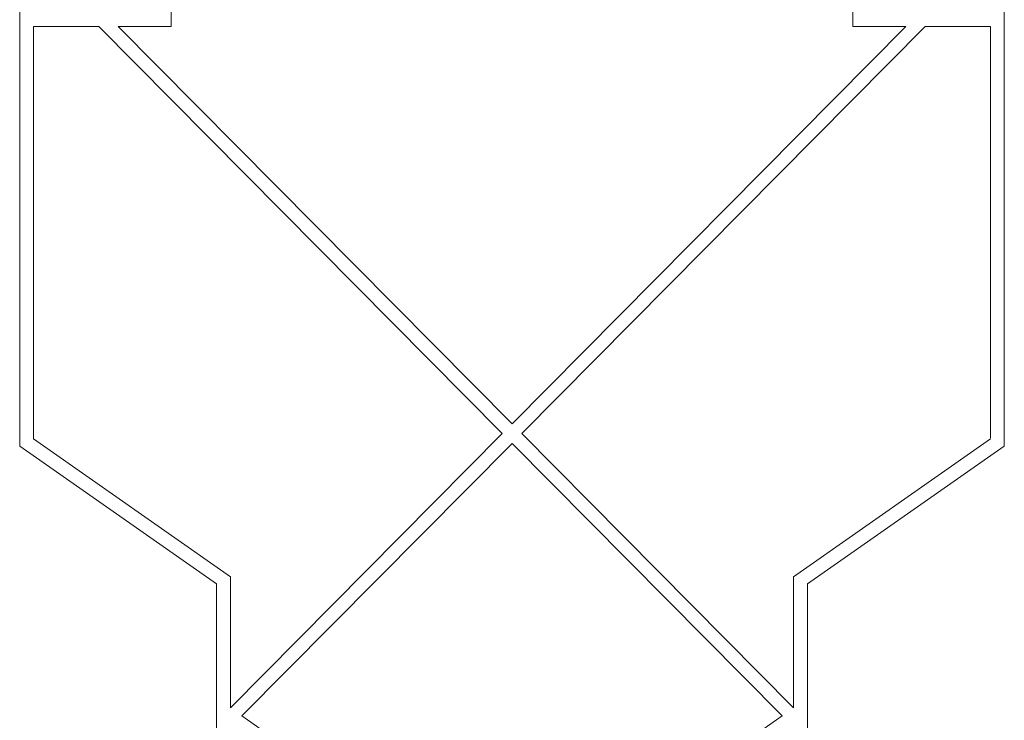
# Model space of a CAD drawing. Header units: metres. Extents: x 7168 to 12828, y 1523 to 3619.
# Tile 119 of 132: x 12252 to 12277, y 2154 to 2172. Entities that reach past the tile are written whole.
import ezdxf

# ---------------------------------------------------------------- set-up
doc = ezdxf.new("R2010")
doc.units = ezdxf.units.M
doc.layers.add('CIENKIE', color=4, linetype='Continuous')
doc.layers.add('GRUBE', color=7, linetype='Continuous')

msp = doc.modelspace()

# ---------------------------------------------------------------- linework, layer by layer
at = {"layer": 'CIENKIE', "color": 7, "lineweight": 0}
for p, q in [((12255.521, 2171.713, -8835.867), (12255.521, 2221.063, -8835.867)), ((12272.821, 2171.713, -8835.867), (12272.821, 2221.063, -8835.867)), ((12252.021, 2171.713, -8835.867), (12253.678, 2171.713, -8835.867)), ((12252.021, 2161.245, -8835.867), (12252.021, 2171.713, -8835.867)), ((12263.924, 2161.38, -8835.867), (12253.678, 2171.713, -8835.867)), ((12254.171, 2171.713, -8835.867), (12255.521, 2171.713, -8835.867)), ((12264.171, 2161.628, -8835.867), (12254.171, 2171.713, -8835.867)), ((12264.171, 2161.628, -8835.867), (12274.171, 2171.713, -8835.867)), ((12264.417, 2161.38, -8835.867), (12274.664, 2171.713, -8835.867)), ((12274.171, 2171.713, -8835.867), (12272.821, 2171.713, -8835.867)), ((12276.321, 2171.713, -8835.867), (12274.664, 2171.713, -8835.867)), ((12276.321, 2161.266, -8835.867), (12276.321, 2171.713, -8835.867)), ((12257.021, 2154.418, -8835.867), (12263.924, 2161.38, -8835.867)), ((12271.321, 2154.418, -8835.867), (12264.417, 2161.38, -8835.867)), ((12257.021, 2157.745, -8835.867), (12252.021, 2161.245, -8835.867)), ((12257.312, 2154.214, -8835.867), (12264.171, 2161.131, -8835.867)), ((12271.03, 2154.214, -8835.867), (12264.171, 2161.131, -8835.867)), ((12271.321, 2157.745, -8835.867), (12276.321, 2161.245, -8835.867)), ((12257.021, 2154.418, -8835.867), (12257.021, 2157.745, -8835.867)), ((12271.321, 2154.418, -8835.867), (12271.321, 2157.745, -8835.867)), ((12264.171, 2149.413, -8835.867), (12257.312, 2154.214, -8835.867)), ((12264.171, 2149.413, -8835.867), (12271.03, 2154.214, -8835.867))]:
    msp.add_line(p, q, dxfattribs=at)
at = {"layer": 'GRUBE', "color": 7, "lineweight": 0}
for p, q in [((12251.671, 2161.063, -8835.867), (12251.671, 2221.063, -8835.867)), ((12276.671, 2161.063, -8835.867), (12276.671, 2221.063, -8835.867)), ((12256.671, 2157.563, -8835.867), (12251.671, 2161.063, -8835.867)), ((12271.671, 2157.563, -8835.867), (12276.671, 2161.063, -8835.867)), ((12256.671, 2144.163, -8835.867), (12256.671, 2157.563, -8835.867)), ((12271.671, 2144.163, -8835.867), (12271.671, 2157.563, -8835.867))]:
    msp.add_line(p, q, dxfattribs=at)

doc.saveas('drawing.dxf')
